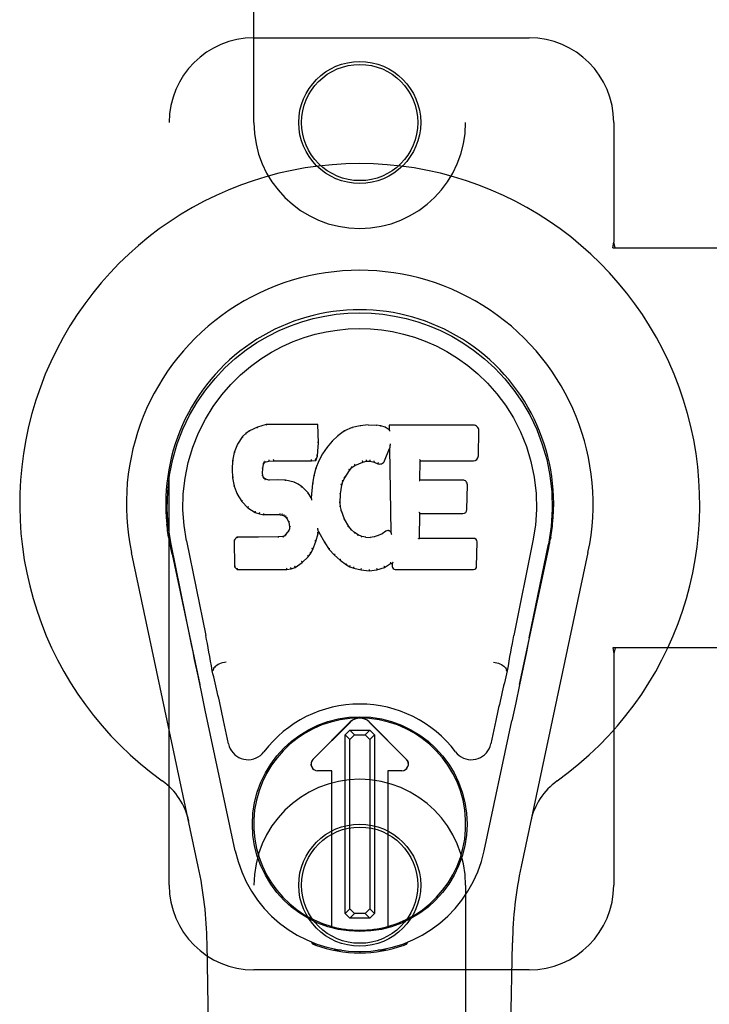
# Model space of a CAD drawing. Header units: inches. Extents: x 0 to 218, y 0 to 141.
# Tile 63 of 76: x 88.27 to 90.3, y 71.17 to 74.08. Entities that reach past the tile are written whole.
import ezdxf

# ---------------------------------------------------------------- set-up
doc = ezdxf.new("R2010")
doc.units = ezdxf.units.IN
doc.header["$LTSCALE"] = 11.987179
doc.header["$MEASUREMENT"] = 0
doc.linetypes.add('HIDDEN', pattern=[0.2, 0.1, -0.1])
doc.layers.add('MAIN_RH_DOOR_ASSEMBLY', color=7, linetype='CONTINUOUS')

msp = doc.modelspace()

# ---------------------------------------------------------------- linework, layer by layer
at = {"layer": 'MAIN_RH_DOOR_ASSEMBLY', "color": 8, "linetype": 'HIDDEN'}
for p, q in [((88.9603, 73.7745), (88.9603, 75.632)), ((89.5853, 75.632), (89.5853, 73.7745)), ((88.9603, 74.0245), (89.7728, 74.0245)), ((88.7103, 71.5245), (88.7103, 73.7745)), ((90.0228, 73.7745), (90.0228, 73.4213)), ((90.0198, 73.4045), (90.0228, 73.4213)), ((90.0272, 73.4045), (90.0228, 73.4213)), ((90.0198, 73.4045), (90.3407, 73.4045)), ((90.3407, 72.2245), (90.0198, 72.2245)), ((90.0198, 72.2245), (90.0228, 72.2076)), ((90.0272, 72.2245), (90.0228, 72.2076)), ((90.0228, 72.2076), (90.0228, 71.5245)), ((88.9603, 69.667), (88.9603, 71.5245)), ((89.5853, 71.5245), (89.5853, 69.667)), ((89.7728, 71.2745), (88.9603, 71.2745))]:
    msp.add_line(p, q, dxfattribs=at)
at = {"layer": 'MAIN_RH_DOOR_ASSEMBLY', "color": 7, "linetype": 'Continuous'}
for p, q in [((88.9967, 72.8839), (88.971, 72.8757)), ((89.1496, 72.8839), (88.9967, 72.8839)), ((88.9968, 72.8833), (88.9967, 72.8839)), ((89.149, 72.8833), (89.1496, 72.8839)), ((89.1508, 72.8291), (89.1496, 72.8839)), ((88.9367, 72.8574), (88.9268, 72.8478)), ((88.9478, 72.8651), (88.9367, 72.8574)), ((88.9371, 72.8569), (88.9367, 72.8574)), ((88.971, 72.8757), (88.9478, 72.8651)), ((88.9482, 72.8645), (88.9478, 72.8651)), ((88.9712, 72.8751), (88.971, 72.8757)), ((89.2283, 72.8648), (89.2086, 72.8504)), ((89.2507, 72.8747), (89.2283, 72.8648)), ((89.2286, 72.8642), (89.2283, 72.8648)), ((89.2743, 72.8801), (89.2507, 72.8747)), ((89.2509, 72.8741), (89.2507, 72.8747)), ((89.2979, 72.8824), (89.2743, 72.8801)), ((89.2744, 72.8795), (89.2743, 72.8801)), ((89.2979, 72.8824), (89.3219, 72.882)), ((89.2979, 72.8818), (89.2979, 72.8824)), ((89.298, 72.8812), (89.2979, 72.8818)), ((89.3348, 72.88), (89.3219, 72.882)), ((89.3219, 72.8814), (89.3219, 72.882)), ((89.3346, 72.8794), (89.3348, 72.88)), ((89.3476, 72.8758), (89.3348, 72.88)), ((89.3474, 72.8752), (89.3476, 72.8758)), ((89.3597, 72.8678), (89.3476, 72.8758)), ((89.6082, 72.8819), (89.3595, 72.8819)), ((89.3601, 72.8812), (89.3595, 72.8819)), ((89.3595, 72.8819), (89.3597, 72.8678)), ((89.3597, 72.8678), (89.3603, 72.8667)), ((89.623, 72.7911), (89.6243, 72.8655)), ((88.9121, 72.826), (88.9024, 72.8014)), ((88.9268, 72.8478), (88.9121, 72.826)), ((88.9126, 72.8257), (88.9121, 72.826)), ((88.9273, 72.8474), (88.9268, 72.8478)), ((89.1495, 72.8047), (89.1508, 72.8291)), ((89.1502, 72.8291), (89.1508, 72.8291)), ((89.1915, 72.8341), (89.1763, 72.8163)), ((89.2086, 72.8504), (89.1915, 72.8341)), ((89.192, 72.8336), (89.1915, 72.8341)), ((89.209, 72.85), (89.2086, 72.8504)), ((89.3628, 72.8258), (89.3625, 72.8239)), ((89.363, 72.8269), (89.3628, 72.8258)), ((88.9024, 72.8014), (88.8973, 72.7763)), ((88.9029, 72.8012), (88.9024, 72.8014)), ((89.1479, 72.7904), (89.1495, 72.8047)), ((89.1489, 72.8047), (89.1495, 72.8047)), ((89.163, 72.7971), (89.1519, 72.7763)), ((89.1763, 72.8163), (89.163, 72.7971)), ((89.1635, 72.7967), (89.163, 72.7971)), ((89.1768, 72.8159), (89.1763, 72.8163)), ((89.3458, 72.776), (89.3607, 72.8129)), ((89.3612, 72.8158), (89.3607, 72.8129)), ((89.3607, 72.8129), (89.365, 72.5657)), ((89.3614, 72.8176), (89.3613, 72.8171)), ((89.3615, 72.8183), (89.3614, 72.8176)), ((89.3616, 72.819), (89.3615, 72.8183)), ((89.3618, 72.8201), (89.3616, 72.819)), ((89.362, 72.8212), (89.3618, 72.8201)), ((89.3622, 72.8225), (89.362, 72.8212)), ((89.3625, 72.8239), (89.3622, 72.8225)), ((88.8973, 72.7763), (88.8959, 72.7514)), ((88.8979, 72.7762), (88.8973, 72.7763)), ((88.9883, 72.7669), (88.9889, 72.7667)), ((88.9889, 72.7667), (88.9905, 72.77)), ((88.9901, 72.7703), (88.9905, 72.77)), ((88.9905, 72.77), (88.9931, 72.7721)), ((88.9928, 72.7726), (88.9931, 72.7721)), ((88.9931, 72.7721), (89.0044, 72.7756)), ((89.0043, 72.7761), (89.0044, 72.7756)), ((89.0044, 72.7756), (89.0178, 72.7766)), ((89.0177, 72.7805), (89.0178, 72.7791)), ((89.0178, 72.7772), (89.0178, 72.7766)), ((89.0178, 72.7766), (89.1307, 72.7766)), ((89.1307, 72.7791), (89.1306, 72.7805)), ((89.1307, 72.7766), (89.1434, 72.7777)), ((89.1307, 72.7772), (89.1307, 72.7766)), ((89.143, 72.7782), (89.1434, 72.7777)), ((89.1519, 72.7763), (89.1433, 72.7545)), ((89.1434, 72.7777), (89.1479, 72.7904)), ((89.1473, 72.7905), (89.1479, 72.7904)), ((89.1525, 72.7761), (89.1519, 72.7763)), ((89.2586, 72.7629), (89.282, 72.7726)), ((89.2818, 72.7731), (89.282, 72.7726)), ((89.282, 72.7726), (89.2927, 72.7753)), ((89.2927, 72.7759), (89.2927, 72.7753)), ((89.2927, 72.7753), (89.3036, 72.7751)), ((89.3037, 72.7757), (89.3036, 72.7751)), ((89.3036, 72.7751), (89.315, 72.7725)), ((89.3152, 72.773), (89.315, 72.7725)), ((89.315, 72.7725), (89.3267, 72.768)), ((89.3269, 72.7685), (89.3267, 72.768)), ((89.4506, 72.7193), (89.4516, 72.7765)), ((89.451, 72.7771), (89.4516, 72.7765)), ((89.4516, 72.7765), (89.6082, 72.7765)), ((88.8965, 72.7514), (88.8959, 72.7514)), ((88.8959, 72.7514), (88.8971, 72.7264)), ((88.9855, 72.7397), (88.9861, 72.7397)), ((88.9861, 72.7397), (88.9869, 72.7536)), ((88.9865, 72.7338), (88.9861, 72.7397)), ((88.9863, 72.7537), (88.9869, 72.7536)), ((88.9869, 72.7536), (88.9889, 72.7667)), ((89.1433, 72.7545), (89.1374, 72.732)), ((89.1439, 72.7543), (89.1433, 72.7545)), ((89.2287, 72.7261), (89.2427, 72.7482)), ((89.2422, 72.7485), (89.2427, 72.7482)), ((89.2427, 72.7482), (89.2498, 72.7569)), ((89.2494, 72.7573), (89.2498, 72.7569)), ((89.2498, 72.7569), (89.2586, 72.7629)), ((89.2583, 72.7634), (89.2586, 72.7629)), ((88.8977, 72.7264), (88.8971, 72.7264)), ((88.8971, 72.7264), (88.9017, 72.7015)), ((88.9859, 72.7336), (88.9865, 72.7338)), ((88.9879, 72.7291), (88.9865, 72.7338)), ((88.9873, 72.7288), (88.9879, 72.7291)), ((88.9906, 72.7254), (88.9879, 72.7291)), ((88.9901, 72.725), (88.9906, 72.7254)), ((88.9943, 72.7227), (88.9906, 72.7254)), ((88.994, 72.7221), (88.9943, 72.7227)), ((89.0058, 72.7194), (88.9943, 72.7227)), ((89.0057, 72.7188), (89.0058, 72.7194)), ((89.0288, 72.7202), (89.0058, 72.7194)), ((89.0538, 72.7189), (89.0288, 72.7202)), ((89.0288, 72.7196), (89.0288, 72.7202)), ((89.0288, 72.719), (89.0288, 72.7196)), ((89.0537, 72.7183), (89.0538, 72.7189)), ((89.0789, 72.7134), (89.0538, 72.7189)), ((89.0787, 72.7127), (89.0789, 72.7134)), ((89.0914, 72.7077), (89.0789, 72.7134)), ((89.1335, 72.7093), (89.1298, 72.6671)), ((89.1374, 72.732), (89.1335, 72.7093)), ((89.1341, 72.7092), (89.1335, 72.7093)), ((89.138, 72.7319), (89.1374, 72.732)), ((89.2197, 72.7043), (89.2233, 72.7154)), ((89.2227, 72.7156), (89.2233, 72.7154)), ((89.2233, 72.7154), (89.2287, 72.7261)), ((89.2282, 72.7263), (89.2287, 72.7261)), ((89.45, 72.7187), (89.4506, 72.7193)), ((89.5773, 72.7193), (89.4506, 72.7193)), ((88.9023, 72.7016), (88.9017, 72.7015)), ((88.9017, 72.7015), (88.911, 72.6778)), ((89.0911, 72.7071), (89.0914, 72.7077)), ((89.1025, 72.6998), (89.0914, 72.7077)), ((89.1021, 72.6993), (89.1025, 72.6998)), ((89.1207, 72.6816), (89.1025, 72.6998)), ((89.1202, 72.6812), (89.1207, 72.6816)), ((89.1298, 72.6671), (89.1207, 72.6816)), ((89.2162, 72.6787), (89.2197, 72.7043)), ((89.2191, 72.7044), (89.2197, 72.7043)), ((89.5893, 72.6326), (89.5906, 72.7057)), ((88.9116, 72.678), (88.911, 72.6778)), ((88.911, 72.6778), (88.925, 72.6564)), ((88.9255, 72.6568), (88.925, 72.6564)), ((88.925, 72.6564), (88.9428, 72.6381)), ((89.1303, 72.6653), (89.1298, 72.6671)), ((89.2144, 72.6526), (89.215, 72.6526)), ((89.215, 72.6526), (89.2162, 72.6787)), ((89.216, 72.6404), (89.215, 72.6526)), ((89.2156, 72.6787), (89.2162, 72.6787)), ((88.9432, 72.6386), (88.9428, 72.6381)), ((88.9428, 72.6381), (88.9642, 72.6242)), ((88.9644, 72.6247), (88.9642, 72.6242)), ((88.9642, 72.6242), (88.9768, 72.6196)), ((89.2154, 72.6403), (89.216, 72.6404)), ((89.2187, 72.6286), (89.216, 72.6404)), ((89.2181, 72.6284), (89.2187, 72.6286)), ((89.2281, 72.6046), (89.2187, 72.6286)), ((88.977, 72.6202), (88.9768, 72.6196)), ((88.9768, 72.6196), (88.9898, 72.6174)), ((88.9898, 72.618), (88.9898, 72.6174)), ((89.0375, 72.617), (88.9898, 72.6174)), ((89.0376, 72.6175), (89.0375, 72.617)), ((89.0375, 72.617), (89.0439, 72.6164)), ((89.044, 72.6169), (89.0439, 72.6164)), ((89.0439, 72.6164), (89.049, 72.6147)), ((89.0493, 72.6152), (89.049, 72.6147)), ((89.049, 72.6147), (89.0535, 72.6113)), ((89.0539, 72.6117), (89.0535, 72.6113)), ((89.0535, 72.6113), (89.0574, 72.6067)), ((89.0579, 72.607), (89.0574, 72.6067)), ((89.0574, 72.6067), (89.0633, 72.595)), ((89.0638, 72.5952), (89.0633, 72.595)), ((89.0633, 72.595), (89.0656, 72.5817)), ((89.2275, 72.6043), (89.2281, 72.6046)), ((89.2405, 72.5823), (89.2281, 72.6046)), ((89.4489, 72.5477), (89.4501, 72.6208)), ((89.4496, 72.6213), (89.4501, 72.6208)), ((89.4501, 72.6208), (89.5773, 72.6208)), ((89.0633, 72.5707), (89.0551, 72.5596)), ((89.0651, 72.5759), (89.0633, 72.5707)), ((89.0638, 72.5704), (89.0633, 72.5707)), ((89.0656, 72.5817), (89.0651, 72.5759)), ((89.0657, 72.5757), (89.0651, 72.5759)), ((89.0662, 72.5817), (89.0656, 72.5817)), ((89.1489, 72.5768), (89.1487, 72.5778)), ((89.1491, 72.5761), (89.1489, 72.5768)), ((89.1492, 72.5754), (89.1491, 72.5761)), ((89.1494, 72.5748), (89.1492, 72.5754)), ((89.1495, 72.5742), (89.1494, 72.5748)), ((89.1496, 72.5736), (89.1495, 72.5742)), ((89.1497, 72.5728), (89.1496, 72.5736)), ((89.15, 72.5621), (89.1506, 72.568)), ((89.1506, 72.568), (89.1501, 72.5699)), ((89.1506, 72.568), (89.1697, 72.534)), ((89.24, 72.5819), (89.2405, 72.5823)), ((89.2484, 72.5729), (89.2405, 72.5823)), ((89.2479, 72.5725), (89.2484, 72.5729)), ((89.2577, 72.5645), (89.2484, 72.5729)), ((89.2573, 72.564), (89.2577, 72.5645)), ((89.2679, 72.5577), (89.2577, 72.5645)), ((89.3494, 72.5686), (89.339, 72.5614)), ((89.3497, 72.5681), (89.3494, 72.5686)), ((89.365, 72.5657), (89.365, 72.5656)), ((89.3656, 72.5636), (89.365, 72.5656)), ((88.7088, 72.5516), (88.7102, 72.5445)), ((88.7116, 72.5364), (88.711, 72.5394)), ((88.7122, 72.5333), (88.7116, 72.5364)), ((88.7613, 72.5401), (88.8183, 72.2611)), ((88.91, 72.5508), (88.902, 72.5427)), ((88.9026, 72.5425), (88.902, 72.5427)), ((88.902, 72.5427), (88.9034, 72.4635)), ((88.9717, 72.5514), (88.91, 72.5508)), ((88.9103, 72.5502), (88.91, 72.5508)), ((89.0324, 72.5517), (88.9717, 72.5514)), ((88.9717, 72.5508), (88.9717, 72.5514)), ((88.9717, 72.5508), (88.9718, 72.5502)), ((89.0461, 72.5528), (89.0324, 72.5517)), ((89.0324, 72.5511), (89.0324, 72.5517)), ((89.0324, 72.5511), (89.0325, 72.5505)), ((89.0505, 72.5552), (89.0461, 72.5528)), ((89.0462, 72.5521), (89.0461, 72.5528)), ((89.0551, 72.5596), (89.0505, 72.5552)), ((89.0509, 72.5547), (89.0505, 72.5552)), ((89.0555, 72.5592), (89.0551, 72.5596)), ((89.1339, 72.5153), (89.1432, 72.5381)), ((89.1426, 72.5383), (89.1432, 72.5381)), ((89.1432, 72.5381), (89.15, 72.5621)), ((89.1495, 72.5622), (89.15, 72.5621)), ((89.2676, 72.5571), (89.2679, 72.5577)), ((89.2791, 72.5532), (89.2679, 72.5577)), ((89.2789, 72.5526), (89.2791, 72.5532)), ((89.2912, 72.551), (89.2791, 72.5532)), ((89.2912, 72.551), (89.3036, 72.5505)), ((89.2912, 72.5504), (89.2912, 72.551)), ((89.3157, 72.5524), (89.3036, 72.5505)), ((89.3037, 72.5499), (89.3036, 72.5505)), ((89.3038, 72.5493), (89.3037, 72.5499)), ((89.3277, 72.5562), (89.3157, 72.5524)), ((89.3159, 72.5517), (89.3157, 72.5524)), ((89.339, 72.5614), (89.3277, 72.5562)), ((89.3279, 72.5556), (89.3277, 72.5562)), ((89.3393, 72.5609), (89.339, 72.5614)), ((89.3677, 72.5582), (89.367, 72.5603)), ((89.4482, 72.5471), (89.4489, 72.5477)), ((89.6088, 72.5477), (89.4489, 72.5477)), ((89.618, 72.465), (89.6192, 72.5371)), ((89.7843, 72.5401), (89.7273, 72.2611)), ((89.8344, 72.5383), (89.8359, 72.5466)), ((89.8368, 72.5516), (89.8354, 72.5445)), ((89.8359, 72.5466), (89.8369, 72.5516)), ((88.7963, 71.5799), (88.599, 72.5059)), ((88.7128, 72.5301), (88.7122, 72.5333)), ((88.7159, 72.5153), (88.7128, 72.5301)), ((88.7723, 72.254), (88.7158, 72.5309)), ((88.7189, 72.5009), (88.7159, 72.5153)), ((89.1282, 72.5041), (89.1339, 72.5153)), ((89.1334, 72.5155), (89.1339, 72.5153)), ((89.1702, 72.5343), (89.1697, 72.534)), ((89.1697, 72.534), (89.1829, 72.5152)), ((89.1834, 72.5156), (89.1829, 72.5152)), ((89.1829, 72.5152), (89.1982, 72.4983)), ((89.9466, 72.5059), (89.7493, 71.5799)), ((89.7733, 72.254), (89.8298, 72.5309)), ((89.8267, 72.5009), (89.8297, 72.5153)), ((89.8297, 72.5153), (89.8331, 72.5315)), ((89.8331, 72.5315), (89.8336, 72.5342)), ((88.7189, 72.5009), (88.8008, 72.1166)), ((89.1026, 72.4767), (89.1029, 72.4762)), ((89.1029, 72.4762), (89.1208, 72.4935)), ((89.1204, 72.4939), (89.1208, 72.4935)), ((89.1208, 72.4935), (89.1282, 72.5041)), ((89.1277, 72.5044), (89.1282, 72.5041)), ((89.1986, 72.4987), (89.1982, 72.4983)), ((89.1982, 72.4983), (89.2153, 72.4832)), ((89.2156, 72.4836), (89.2153, 72.4832)), ((89.2153, 72.4832), (89.2335, 72.4692)), ((89.7448, 72.1166), (89.8267, 72.5009)), ((88.904, 72.4637), (88.9034, 72.4635)), ((88.9034, 72.4635), (88.911, 72.4561)), ((88.9112, 72.4566), (88.911, 72.4561)), ((88.911, 72.4561), (89.0572, 72.4561)), ((89.0571, 72.4586), (89.057, 72.46)), ((89.0571, 72.4566), (89.0572, 72.4561)), ((89.0572, 72.4561), (89.0699, 72.4577)), ((89.0698, 72.4583), (89.0699, 72.4577)), ((89.0699, 72.4577), (89.0821, 72.462)), ((89.0819, 72.4625), (89.0821, 72.462)), ((89.0821, 72.462), (89.1029, 72.4762)), ((89.2338, 72.4697), (89.2335, 72.4692)), ((89.2335, 72.4692), (89.244, 72.4639)), ((89.2443, 72.4644), (89.244, 72.4639)), ((89.244, 72.4639), (89.2551, 72.4601)), ((89.2552, 72.4606), (89.2551, 72.4601)), ((89.2551, 72.4601), (89.2774, 72.4545)), ((89.2775, 72.455), (89.2774, 72.4545)), ((89.2774, 72.4545), (89.3002, 72.4519)), ((89.3002, 72.4558), (89.3002, 72.4525)), ((89.3002, 72.4519), (89.3233, 72.4551)), ((89.3002, 72.4525), (89.3002, 72.4519)), ((89.3232, 72.4556), (89.3233, 72.4551)), ((89.3233, 72.4551), (89.3455, 72.462)), ((89.3453, 72.4625), (89.3455, 72.462)), ((89.3455, 72.462), (89.3641, 72.4732)), ((89.364, 72.4737), (89.3641, 72.4732)), ((89.3641, 72.4732), (89.3685, 72.4732)), ((89.369, 72.4737), (89.3685, 72.4732)), ((89.3685, 72.4732), (89.3686, 72.465)), ((89.3777, 72.4561), (89.6088, 72.4561)), ((89.7649, 72.2133), (89.7553, 72.1668)), ((88.8394, 72.1573), (88.8373, 72.157)), ((89.7062, 72.1573), (89.7083, 72.157)), ((89.7553, 72.1668), (89.7446, 72.116)), ((88.8065, 72.0895), (88.7955, 72.1418)), ((89.7446, 72.116), (89.7334, 72.0627)), ((88.8168, 72.0409), (88.8065, 72.0895)), ((88.9051, 71.6263), (88.8168, 72.0409)), ((89.7334, 72.0627), (89.722, 72.0089)), ((88.8855, 71.9415), (88.8708, 72.0106)), ((89.1346, 71.8957), (89.245, 72.006)), ((89.2451, 72.0059), (89.1347, 71.8956)), ((89.4109, 71.8956), (89.3005, 72.0059)), ((89.3006, 72.006), (89.411, 71.8957)), ((89.6405, 71.6263), (89.722, 72.0089)), ((89.6748, 72.0106), (89.6601, 71.9415)), ((89.2295, 71.9682), (89.2433, 71.9821)), ((89.2433, 71.9544), (89.2295, 71.9682)), ((89.2295, 71.4408), (89.2295, 71.9682)), ((89.2433, 71.9821), (89.3022, 71.9821)), ((89.2433, 71.9821), (89.2571, 71.9684)), ((89.2571, 71.9684), (89.2433, 71.9544)), ((89.2433, 71.4546), (89.2433, 71.9544)), ((89.2571, 71.9684), (89.2884, 71.9684)), ((89.2884, 71.9684), (89.3022, 71.9821)), ((89.3023, 71.9545), (89.2884, 71.9684)), ((89.3022, 71.9821), (89.3161, 71.9683)), ((89.3161, 71.9683), (89.3023, 71.9545)), ((89.3023, 71.9545), (89.3023, 71.4547)), ((89.3161, 71.9683), (89.3161, 71.441)), ((89.1903, 71.8622), (89.1485, 71.8622)), ((89.1901, 71.8621), (89.1485, 71.8621)), ((89.1901, 71.8621), (89.1903, 71.8622)), ((89.1901, 71.4027), (89.1901, 71.8621)), ((89.1903, 71.4027), (89.1903, 71.8622)), ((89.3971, 71.8622), (89.3553, 71.8622)), ((89.3555, 71.8621), (89.3553, 71.8622)), ((89.3553, 71.8622), (89.3553, 71.4027)), ((89.3971, 71.8621), (89.3555, 71.8621)), ((89.3555, 71.8621), (89.3555, 71.4027)), ((89.2295, 71.4408), (89.2433, 71.4546)), ((89.2434, 71.427), (89.2295, 71.4408)), ((89.2433, 71.4546), (89.2572, 71.4408)), ((89.2572, 71.4408), (89.2434, 71.427)), ((89.2885, 71.4408), (89.2572, 71.4408)), ((89.2885, 71.4408), (89.3023, 71.4547)), ((89.3023, 71.427), (89.2885, 71.4408)), ((89.3023, 71.4547), (89.3161, 71.441)), ((89.3161, 71.441), (89.3023, 71.427)), ((89.3023, 71.427), (89.2434, 71.427)), ((88.8943, 67.215), (88.822, 71.3543)), ((89.1341, 71.351), (89.1313, 71.3567)), ((89.1376, 71.3541), (89.1375, 71.3495)), ((89.1412, 71.351), (89.1415, 71.3481)), ((89.4041, 71.3481), (89.4044, 71.351)), ((89.408, 71.3541), (89.4081, 71.3495)), ((89.4143, 71.3567), (89.4115, 71.351)), ((89.6513, 67.215), (89.7236, 71.3543)), ((89.2181, 71.3329), (89.1972, 71.3326)), ((89.2728, 71.3286), (89.2728, 71.3247)), ((89.3484, 71.3326), (89.3275, 71.3329))]:
    msp.add_line(p, q, dxfattribs=at)
for points in [[(88.7158, 72.5308), (88.7076, 72.5835), (88.7044, 72.6352), (88.7058, 72.6855), (88.7114, 72.7342), (88.721, 72.7814), (88.7343, 72.8268), (88.7509, 72.87), (88.7706, 72.911), (88.7932, 72.9498), (88.8183, 72.9861), (88.8457, 73.0198), (88.8749, 73.0506), (88.9055, 73.0785), (88.9371, 73.1034), (88.9693, 73.1253), (89.002, 73.1444), (89.0348, 73.1609), (89.068, 73.1749), (89.1017, 73.1867), (89.1356, 73.1963), (89.1695, 73.2036), (89.2035, 73.2088), (89.2381, 73.212), (89.2728, 73.2131)], [(89.2728, 73.2131), (89.3071, 73.212), (89.3414, 73.2089), (89.3758, 73.2037), (89.41, 73.1963), (89.4439, 73.1867), (89.4775, 73.1749), (89.5111, 73.1607), (89.5443, 73.144), (89.5769, 73.1249), (89.609, 73.103), (89.6409, 73.0778), (89.6717, 73.0497), (89.7007, 73.0188), (89.728, 72.9852), (89.7531, 72.9487), (89.7756, 72.9097), (89.7954, 72.8684), (89.8119, 72.825), (89.8249, 72.78), (89.8343, 72.7332), (89.8399, 72.6845), (89.8412, 72.6343), (89.8379, 72.5829), (89.8298, 72.5308)], [(88.7613, 72.5401), (88.7541, 72.5858), (88.7509, 72.6319), (88.7519, 72.6787), (88.7571, 72.7253), (88.7666, 72.7716), (88.78, 72.8166), (88.7971, 72.8593), (88.8173, 72.8996), (88.8403, 72.9368), (88.8655, 72.971), (88.8924, 73.002), (88.9208, 73.0301), (88.9504, 73.0551), (88.981, 73.0773), (89.0123, 73.0969), (89.0441, 73.1138), (89.0762, 73.1281), (89.1086, 73.14), (89.1412, 73.1497), (89.1739, 73.1571), (89.2065, 73.1623), (89.2391, 73.1654), (89.2717, 73.1665), (89.3042, 73.1656), (89.3367, 73.1626), (89.3691, 73.1576), (89.4016, 73.1504), (89.4341, 73.141), (89.4664, 73.1293), (89.4984, 73.1153), (89.53, 73.0988), (89.5611, 73.0797), (89.5917, 73.0578), (89.6215, 73.033), (89.6502, 73.0052), (89.6774, 72.9744), (89.703, 72.9402), (89.7264, 72.9029), (89.7472, 72.8623), (89.7648, 72.8191), (89.7784, 72.7742), (89.7881, 72.7278)], [(88.9968, 72.8833), (88.9969, 72.8833), (88.9969, 72.8832), (88.997, 72.8831), (88.997, 72.883), (88.9971, 72.8829), (88.9971, 72.8827)], [(89.1485, 72.8833), (89.1483, 72.8833), (89.1481, 72.8832), (89.1478, 72.8831), (89.1476, 72.883), (89.1474, 72.8829), (89.1471, 72.8827)], [(88.9372, 72.8569), (88.9373, 72.857), (88.9375, 72.857), (88.9376, 72.857), (88.9378, 72.857), (88.9381, 72.8569), (88.9384, 72.8567)], [(88.9482, 72.8645), (88.9483, 72.8646), (88.9484, 72.8646), (88.9485, 72.8645), (88.9487, 72.8645), (88.9489, 72.8644), (88.9491, 72.8642)], [(88.9712, 72.8751), (88.9713, 72.8751), (88.9714, 72.8751), (88.9715, 72.875), (88.9716, 72.8749), (88.9718, 72.8748), (88.9719, 72.8747)], [(89.2295, 72.8639), (89.2293, 72.8641), (89.2291, 72.8642), (89.229, 72.8642), (89.2288, 72.8642), (89.2287, 72.8642), (89.2285, 72.8642)], [(89.2515, 72.8736), (89.2514, 72.8738), (89.2513, 72.8739), (89.2512, 72.874), (89.2511, 72.8741), (89.251, 72.8741), (89.2509, 72.8741)], [(89.2748, 72.8789), (89.2747, 72.8791), (89.2746, 72.8792), (89.2746, 72.8793), (89.2745, 72.8794), (89.2745, 72.8795), (89.2744, 72.8795)], [(89.3217, 72.8808), (89.3217, 72.881), (89.3217, 72.8811), (89.3218, 72.8812), (89.3218, 72.8813), (89.3218, 72.8813), (89.3219, 72.8814)], [(89.3342, 72.8789), (89.3342, 72.879), (89.3343, 72.8792), (89.3344, 72.8793), (89.3345, 72.8793), (89.3345, 72.8794), (89.3346, 72.8794)], [(89.3465, 72.8748), (89.3467, 72.875), (89.3468, 72.8751), (89.3469, 72.8752), (89.3471, 72.8752), (89.3472, 72.8752), (89.3473, 72.8752)], [(89.3621, 72.8806), (89.3618, 72.8808), (89.3616, 72.8809), (89.3613, 72.8811), (89.3611, 72.8811), (89.3609, 72.8812), (89.3607, 72.8812)], [(89.3624, 72.8643), (89.3621, 72.8648), (89.3618, 72.8652), (89.3615, 72.8656), (89.3612, 72.8659), (89.361, 72.8662), (89.3608, 72.8664)], [(88.9127, 72.8258), (88.9128, 72.826), (88.9131, 72.8261), (88.9133, 72.8262), (88.9137, 72.8263), (88.914, 72.8262), (88.9143, 72.8262)], [(88.9273, 72.8475), (88.9275, 72.8476), (88.9277, 72.8477), (88.9279, 72.8477), (88.9282, 72.8477), (88.9285, 72.8476), (88.9288, 72.8475)], [(89.1502, 72.8291), (89.1502, 72.8295), (89.1499, 72.8298), (89.1496, 72.8301), (89.1492, 72.8303), (89.1488, 72.8305), (89.1483, 72.8305)], [(89.1934, 72.8337), (89.1931, 72.8338), (89.1928, 72.8338), (89.1926, 72.8339), (89.1923, 72.8338), (89.1921, 72.8338), (89.1919, 72.8336)], [(89.2102, 72.8498), (89.21, 72.85), (89.2097, 72.8501), (89.2095, 72.8501), (89.2093, 72.8501), (89.2091, 72.85), (89.209, 72.8499)], [(88.903, 72.8013), (88.9031, 72.8015), (88.9034, 72.8017), (88.9037, 72.8019), (88.904, 72.802), (88.9044, 72.802), (88.9048, 72.802)], [(89.1489, 72.8047), (89.1488, 72.8051), (89.1486, 72.8055), (89.1483, 72.8058), (89.1479, 72.806), (89.1474, 72.8062), (89.1469, 72.8063)], [(89.1652, 72.7971), (89.1649, 72.7971), (89.1645, 72.7972), (89.1642, 72.7971), (89.164, 72.7971), (89.1637, 72.7969), (89.1635, 72.7967)], [(89.1784, 72.8161), (89.1781, 72.8162), (89.1778, 72.8162), (89.1775, 72.8162), (89.1772, 72.8162), (89.177, 72.8161), (89.1768, 72.8159)], [(89.3613, 72.8166), (89.3612, 72.8163), (89.3612, 72.8162), (89.3612, 72.816)], [(89.3613, 72.8171), (89.3613, 72.8169), (89.3613, 72.8167), (89.3613, 72.8166)], [(88.8979, 72.7763), (88.8981, 72.7766), (88.8983, 72.7769), (88.8986, 72.7771), (88.899, 72.7772), (88.8994, 72.7773), (88.8999, 72.7773)], [(88.9864, 72.7688), (88.9869, 72.7687), (88.9874, 72.7685), (88.9878, 72.7682), (88.9881, 72.7678), (88.9883, 72.7674), (88.9883, 72.767)], [(88.9885, 72.773), (88.989, 72.7727), (88.9895, 72.7723), (88.9898, 72.7719), (88.9901, 72.7714), (88.9902, 72.7709), (88.9901, 72.7705)], [(88.9919, 72.7758), (88.9922, 72.7754), (88.9925, 72.775), (88.9927, 72.7746), (88.9929, 72.7741), (88.993, 72.7736), (88.993, 72.7732), (88.993, 72.7729), (88.9929, 72.7727)], [(89.004, 72.7794), (89.0041, 72.779), (89.0042, 72.7786), (89.0043, 72.778), (89.0044, 72.7775), (89.0045, 72.777), (89.0045, 72.7766), (89.0044, 72.7762), (89.0043, 72.7761)], [(89.0178, 72.7791), (89.0178, 72.7786), (89.0178, 72.7782), (89.0178, 72.7778), (89.0178, 72.7774), (89.0178, 72.7772), (89.0178, 72.7772)], [(89.1307, 72.7772), (89.1307, 72.7772), (89.1307, 72.7774), (89.1307, 72.7778), (89.1307, 72.7782), (89.1307, 72.7786), (89.1307, 72.7791)], [(89.1431, 72.7785), (89.1431, 72.7788), (89.143, 72.7792), (89.1429, 72.7795), (89.1428, 72.7799), (89.1425, 72.7804), (89.1422, 72.7808), (89.1419, 72.7811), (89.1415, 72.7815)], [(89.1473, 72.7906), (89.1473, 72.791), (89.1471, 72.7914), (89.1468, 72.7917), (89.1464, 72.792), (89.1459, 72.7922), (89.1454, 72.7923)], [(89.1543, 72.7766), (89.1539, 72.7767), (89.1535, 72.7767), (89.1532, 72.7766), (89.1529, 72.7765), (89.1526, 72.7763), (89.1525, 72.776)], [(89.2818, 72.7731), (89.2819, 72.7732), (89.282, 72.7735), (89.282, 72.7739), (89.2819, 72.7743), (89.2818, 72.7748), (89.2816, 72.7754), (89.2814, 72.7759), (89.2812, 72.7764)], [(89.2927, 72.7759), (89.2927, 72.776), (89.2927, 72.7762), (89.2928, 72.7765), (89.2927, 72.777), (89.2927, 72.7776), (89.2926, 72.7781), (89.2925, 72.7787), (89.2924, 72.7792)], [(89.3037, 72.7757), (89.3036, 72.7758), (89.3036, 72.776), (89.3036, 72.7764), (89.3036, 72.7768), (89.3037, 72.7774), (89.3037, 72.778), (89.3038, 72.7785), (89.3039, 72.7791)], [(89.3152, 72.773), (89.3151, 72.7731), (89.315, 72.7734), (89.315, 72.7738), (89.315, 72.7742), (89.3152, 72.7747), (89.3153, 72.7753), (89.3155, 72.7758), (89.3158, 72.7763)], [(89.3276, 72.7717), (89.3273, 72.7713), (89.3271, 72.7708), (89.3269, 72.7703), (89.3267, 72.7698), (89.3267, 72.7693), (89.3267, 72.7689), (89.3267, 72.7686), (89.3269, 72.7685)], [(89.4491, 72.7804), (89.4493, 72.7802), (89.4496, 72.78), (89.4498, 72.7798), (89.45, 72.7795), (89.4502, 72.7793), (89.4504, 72.779)], [(89.4504, 72.779), (89.4506, 72.7788), (89.4507, 72.7785), (89.4508, 72.7783), (89.4509, 72.7781), (89.451, 72.7779), (89.451, 72.7777)], [(88.8965, 72.7514), (88.8966, 72.7518), (88.8968, 72.7521), (88.8971, 72.7524), (88.8975, 72.7526), (88.898, 72.7527), (88.8985, 72.7527)], [(88.9835, 72.741), (88.984, 72.741), (88.9844, 72.7409), (88.9848, 72.7407), (88.9851, 72.7404), (88.9854, 72.74), (88.9854, 72.7396)], [(88.9844, 72.7553), (88.9849, 72.7552), (88.9853, 72.755), (88.9857, 72.7548), (88.9861, 72.7545), (88.9863, 72.7541), (88.9863, 72.7537)], [(89.1458, 72.755), (89.1454, 72.7551), (89.145, 72.755), (89.1446, 72.7549), (89.1443, 72.7548), (89.1441, 72.7546), (89.1439, 72.7542)], [(89.2422, 72.7485), (89.2423, 72.7488), (89.2423, 72.7492), (89.2422, 72.7495), (89.242, 72.7499), (89.2418, 72.7503), (89.2414, 72.7506), (89.241, 72.7508), (89.2406, 72.751)], [(89.2495, 72.7574), (89.2496, 72.7576), (89.2496, 72.758), (89.2495, 72.7583), (89.2494, 72.7587), (89.2492, 72.7591), (89.2488, 72.7595), (89.2485, 72.7599), (89.2481, 72.7601)], [(89.2583, 72.7634), (89.2585, 72.7636), (89.2585, 72.7639), (89.2585, 72.7643), (89.2584, 72.7647), (89.2582, 72.7652), (89.258, 72.7657), (89.2577, 72.7661), (89.2573, 72.7665)], [(88.8977, 72.7265), (88.8978, 72.7269), (88.898, 72.7272), (88.8983, 72.7275), (88.8987, 72.7278), (88.8992, 72.7279), (88.8997, 72.728)], [(88.9839, 72.7346), (88.9844, 72.7346), (88.9848, 72.7346), (88.9851, 72.7344), (88.9855, 72.7343), (88.9857, 72.734), (88.9858, 72.7337)], [(88.9856, 72.7293), (88.9859, 72.7294), (88.9862, 72.7294), (88.9866, 72.7293), (88.9868, 72.7293), (88.9871, 72.7291), (88.9872, 72.7289)], [(88.9887, 72.7249), (88.989, 72.725), (88.9892, 72.7251), (88.9895, 72.7251), (88.9897, 72.7251), (88.9899, 72.7251), (88.9901, 72.725)], [(88.9931, 72.7217), (88.9933, 72.7218), (88.9934, 72.722), (88.9936, 72.7221), (88.9937, 72.7221), (88.9938, 72.7221), (88.9939, 72.7221)], [(89.0054, 72.7182), (89.0055, 72.7184), (89.0055, 72.7185), (89.0056, 72.7186), (89.0056, 72.7187), (89.0056, 72.7188), (89.0057, 72.7188)], [(89.0535, 72.7177), (89.0535, 72.7179), (89.0536, 72.718), (89.0536, 72.7181), (89.0537, 72.7182), (89.0537, 72.7182), (89.0537, 72.7183)], [(89.0781, 72.7123), (89.0782, 72.7124), (89.0784, 72.7126), (89.0785, 72.7127), (89.0785, 72.7127), (89.0786, 72.7127), (89.0787, 72.7127)], [(89.136, 72.7103), (89.1356, 72.7103), (89.1351, 72.7102), (89.1347, 72.71), (89.1344, 72.7098), (89.1342, 72.7095), (89.1341, 72.7091)], [(89.1399, 72.7328), (89.1394, 72.7328), (89.139, 72.7328), (89.1387, 72.7326), (89.1383, 72.7325), (89.1381, 72.7322), (89.1379, 72.7318)], [(89.2227, 72.7156), (89.2228, 72.716), (89.2226, 72.7165), (89.2223, 72.7169), (89.2219, 72.7172), (89.2214, 72.7175), (89.2209, 72.7177)], [(89.2283, 72.7264), (89.2283, 72.7268), (89.2282, 72.7272), (89.228, 72.7277), (89.2276, 72.7281), (89.2271, 72.7285), (89.2265, 72.7287)], [(89.448, 72.7181), (89.4482, 72.7182), (89.4485, 72.7184), (89.4487, 72.7185), (89.449, 72.7186), (89.4492, 72.7186), (89.4494, 72.7186)], [(89.7881, 72.7278), (89.7935, 72.6804), (89.7947, 72.6328), (89.7916, 72.5862), (89.7843, 72.5401)], [(88.9023, 72.7017), (88.9023, 72.7021), (88.9025, 72.7025), (88.9028, 72.7029), (88.9032, 72.7032), (88.9037, 72.7034), (88.9042, 72.7035)], [(88.9115, 72.6781), (88.9115, 72.6785), (88.9116, 72.679), (88.9119, 72.6794), (88.9123, 72.6798), (88.9128, 72.6801), (88.9133, 72.6803)], [(89.0902, 72.7068), (89.0904, 72.707), (89.0906, 72.7071), (89.0907, 72.7071), (89.0909, 72.7072), (89.091, 72.7072), (89.0911, 72.7071)], [(89.1008, 72.6992), (89.1011, 72.6993), (89.1013, 72.6994), (89.1015, 72.6995), (89.1017, 72.6995), (89.1019, 72.6994), (89.102, 72.6994)], [(89.1186, 72.6813), (89.1189, 72.6814), (89.1192, 72.6815), (89.1195, 72.6815), (89.1197, 72.6815), (89.1199, 72.6814), (89.1201, 72.6813)], [(89.2156, 72.6788), (89.2155, 72.6791), (89.2153, 72.6795), (89.215, 72.6798), (89.2146, 72.68), (89.2141, 72.6802), (89.2136, 72.6802)], [(89.2192, 72.7045), (89.2191, 72.7048), (89.2189, 72.7052), (89.2186, 72.7056), (89.2182, 72.7058), (89.2177, 72.7061), (89.2172, 72.7062)], [(88.9255, 72.6568), (88.9254, 72.6571), (88.9253, 72.6575), (88.9254, 72.6578), (88.9256, 72.6582), (88.9259, 72.6585), (88.9262, 72.6589), (88.9266, 72.6592), (88.9271, 72.6594)], [(89.1317, 72.6606), (89.1312, 72.6625), (89.131, 72.6634), (89.1308, 72.6641), (89.1306, 72.6647), (89.1304, 72.6651)], [(89.2144, 72.6527), (89.2143, 72.653), (89.2141, 72.6533), (89.2138, 72.6536), (89.2134, 72.6538), (89.2129, 72.6539), (89.2125, 72.6539)], [(88.9431, 72.6386), (88.943, 72.6389), (88.9429, 72.6392), (88.943, 72.6396), (88.9431, 72.64), (88.9434, 72.6404), (88.9437, 72.6408), (88.944, 72.6412), (88.9444, 72.6415)], [(88.9644, 72.6248), (88.9643, 72.625), (88.9642, 72.6253), (88.9642, 72.6256), (88.9643, 72.6261), (88.9645, 72.6266), (88.9647, 72.6271), (88.965, 72.6275), (88.9653, 72.6279)], [(88.9769, 72.6202), (88.9768, 72.6203), (88.9768, 72.6205), (88.9768, 72.6209), (88.9768, 72.6214), (88.9769, 72.6219), (88.9771, 72.6224), (88.9773, 72.623), (88.9775, 72.6235)], [(89.2154, 72.6404), (89.2153, 72.6407), (89.215, 72.641), (89.2147, 72.6412), (89.2144, 72.6413), (89.2139, 72.6414), (89.2135, 72.6414)], [(89.218, 72.6285), (89.2179, 72.6287), (89.2176, 72.629), (89.2173, 72.6291), (89.217, 72.6292), (89.2166, 72.6292), (89.2162, 72.6292)], [(89.4476, 72.6247), (89.4479, 72.6245), (89.4481, 72.6243), (89.4484, 72.624), (89.4486, 72.6238), (89.4488, 72.6235), (89.449, 72.6233)], [(89.449, 72.6233), (89.4491, 72.623), (89.4493, 72.6228), (89.4494, 72.6225), (89.4495, 72.6223), (89.4495, 72.6221), (89.4495, 72.6219)], [(88.9898, 72.618), (88.9898, 72.6181), (88.9897, 72.6183), (88.9897, 72.6187), (88.9898, 72.6191), (88.9898, 72.6197), (88.9898, 72.6202), (88.9899, 72.6208), (88.99, 72.6213)], [(89.0376, 72.6175), (89.0375, 72.6176), (89.0375, 72.6178), (89.0375, 72.6182), (89.0375, 72.6186), (89.0375, 72.6192), (89.0376, 72.6198), (89.0376, 72.6204), (89.0377, 72.6209)], [(89.0441, 72.6169), (89.044, 72.617), (89.0439, 72.6173), (89.0439, 72.6176), (89.0439, 72.6181), (89.044, 72.6186), (89.0441, 72.6192), (89.0443, 72.6197), (89.0445, 72.6202)], [(89.0492, 72.6152), (89.0491, 72.6154), (89.049, 72.6157), (89.0491, 72.6161), (89.0492, 72.6165), (89.0493, 72.617), (89.0496, 72.6175), (89.0499, 72.6179), (89.0502, 72.6183)], [(89.0539, 72.6117), (89.0537, 72.612), (89.0537, 72.6124), (89.0537, 72.6128), (89.0539, 72.6132), (89.0541, 72.6136), (89.0544, 72.6139), (89.0548, 72.6143), (89.0552, 72.6146)], [(89.0578, 72.6071), (89.0578, 72.6075), (89.0578, 72.608), (89.0581, 72.6084), (89.0585, 72.6089), (89.059, 72.6092), (89.0595, 72.6095)], [(89.0638, 72.5953), (89.0638, 72.5957), (89.064, 72.5961), (89.0643, 72.5964), (89.0647, 72.5967), (89.0652, 72.597), (89.0657, 72.5971)], [(89.2275, 72.6044), (89.2273, 72.6046), (89.2271, 72.6048), (89.2268, 72.6049), (89.2265, 72.6049), (89.2261, 72.6049), (89.2257, 72.6049)], [(88.7087, 72.5516), (88.7076, 72.5579), (88.7066, 72.5642), (88.7057, 72.5705), (88.7048, 72.5767), (88.704, 72.5829), (88.7033, 72.5891)], [(89.0639, 72.5705), (89.0641, 72.5706), (89.0643, 72.5707), (89.0646, 72.5708), (89.0649, 72.5709), (89.0652, 72.5708), (89.0656, 72.5708)], [(89.0658, 72.5758), (89.0659, 72.5761), (89.0662, 72.5763), (89.0665, 72.5765), (89.0668, 72.5766), (89.0672, 72.5767), (89.0677, 72.5767)], [(89.0662, 72.5818), (89.0663, 72.5822), (89.0666, 72.5825), (89.0669, 72.5828), (89.0673, 72.583), (89.0677, 72.5831), (89.0682, 72.5832)], [(89.1495, 72.5623), (89.1494, 72.5626), (89.1492, 72.563), (89.1489, 72.5633), (89.1485, 72.5636), (89.148, 72.5638), (89.1475, 72.5639)], [(89.1499, 72.5717), (89.1499, 72.572), (89.1499, 72.5722), (89.1497, 72.5728)], [(89.1501, 72.5701), (89.1501, 72.5703), (89.1501, 72.5704), (89.1501, 72.5706), (89.1501, 72.5708), (89.1501, 72.571), (89.15, 72.5712), (89.15, 72.5715), (89.1499, 72.5717)], [(89.2384, 72.5821), (89.2387, 72.5822), (89.239, 72.5823), (89.2393, 72.5823), (89.2395, 72.5822), (89.2397, 72.5821), (89.2399, 72.5819)], [(89.2465, 72.5725), (89.2468, 72.5726), (89.2471, 72.5727), (89.2473, 72.5727), (89.2475, 72.5727), (89.2478, 72.5726), (89.248, 72.5724)], [(89.2561, 72.5639), (89.2564, 72.564), (89.2567, 72.5641), (89.2569, 72.5642), (89.257, 72.5642), (89.2572, 72.5641), (89.2574, 72.564)], [(89.3649, 72.5658), (89.3642, 72.5667), (89.3636, 72.5675), (89.3629, 72.5681), (89.3621, 72.5687), (89.3614, 72.5692), (89.3606, 72.5696), (89.3598, 72.57), (89.359, 72.5703), (89.3582, 72.5705), (89.3574, 72.5706), (89.3566, 72.5707), (89.3558, 72.5707)], [(89.8368, 72.5516), (89.8379, 72.558), (89.839, 72.5643), (89.84, 72.5706), (89.8408, 72.5769), (89.8416, 72.583), (89.8423, 72.5891)], [(88.711, 72.5394), (88.709, 72.5503), (88.7087, 72.5516)], [(88.9029, 72.5427), (88.9031, 72.5429), (88.9034, 72.543), (88.9036, 72.5431), (88.904, 72.5431), (88.9043, 72.5431), (88.9046, 72.543)], [(88.9104, 72.5502), (88.9105, 72.5502), (88.9106, 72.5501), (88.9107, 72.55), (88.9108, 72.5499), (88.9109, 72.5498), (88.9111, 72.5496)], [(89.0462, 72.5521), (89.0463, 72.5521), (89.0464, 72.5521), (89.0465, 72.552), (89.0466, 72.5519), (89.0467, 72.5518), (89.0468, 72.5516)], [(89.051, 72.5547), (89.0511, 72.5548), (89.0513, 72.5548), (89.0515, 72.5548), (89.0517, 72.5547), (89.0519, 72.5546), (89.0521, 72.5545)], [(89.0555, 72.5592), (89.0557, 72.5593), (89.0559, 72.5594), (89.0562, 72.5595), (89.0564, 72.5595), (89.0567, 72.5594), (89.057, 72.5593)], [(89.1426, 72.5382), (89.1426, 72.5387), (89.1425, 72.5391), (89.1422, 72.5395), (89.1418, 72.5399), (89.1413, 72.5401), (89.1407, 72.5403)], [(89.1702, 72.5343), (89.1701, 72.5347), (89.1701, 72.5352), (89.1704, 72.5357), (89.1708, 72.5361), (89.1713, 72.5365), (89.1719, 72.5367)], [(89.2667, 72.5567), (89.2669, 72.5569), (89.2671, 72.557), (89.2672, 72.5571), (89.2674, 72.5571), (89.2675, 72.5571), (89.2677, 72.5571)], [(89.2783, 72.5521), (89.2785, 72.5523), (89.2786, 72.5524), (89.2787, 72.5525), (89.2787, 72.5525), (89.2788, 72.5526), (89.2789, 72.5526)], [(89.291, 72.5498), (89.291, 72.55), (89.291, 72.5501), (89.2911, 72.5502), (89.2911, 72.5503), (89.2912, 72.5504), (89.2912, 72.5504)], [(89.3163, 72.5512), (89.3162, 72.5514), (89.3162, 72.5515), (89.3161, 72.5516), (89.316, 72.5517), (89.3159, 72.5517), (89.3159, 72.5517)], [(89.3286, 72.5552), (89.3285, 72.5553), (89.3283, 72.5555), (89.3282, 72.5556), (89.3281, 72.5556), (89.328, 72.5556), (89.3279, 72.5556)], [(89.3402, 72.5605), (89.34, 72.5607), (89.3398, 72.5608), (89.3397, 72.5609), (89.3395, 72.5609), (89.3394, 72.5609), (89.3393, 72.5609)], [(89.367, 72.5603), (89.3667, 72.5612), (89.3663, 72.5621), (89.3661, 72.5628), (89.3658, 72.5633)], [(89.4462, 72.5465), (89.4465, 72.5467), (89.4467, 72.5468), (89.447, 72.5469), (89.4472, 72.547), (89.4474, 72.547), (89.4476, 72.5471)], [(89.8336, 72.5342), (89.8339, 72.5356), (89.8344, 72.5383)], [(89.1276, 72.5043), (89.1278, 72.5048), (89.1277, 72.5053), (89.1274, 72.5058), (89.127, 72.5062), (89.1265, 72.5065), (89.126, 72.5068)], [(89.1334, 72.5155), (89.1335, 72.5159), (89.1334, 72.5164), (89.1331, 72.5169), (89.1327, 72.5172), (89.1322, 72.5175), (89.1316, 72.5177)], [(89.1833, 72.5156), (89.1832, 72.5159), (89.1832, 72.5163), (89.1833, 72.5166), (89.1835, 72.517), (89.1838, 72.5174), (89.1841, 72.5177), (89.1845, 72.518), (89.1849, 72.5182)], [(89.1025, 72.4767), (89.1027, 72.4769), (89.1028, 72.4773), (89.1028, 72.4777), (89.1026, 72.4781), (89.1024, 72.4785), (89.1021, 72.4789), (89.1017, 72.4793), (89.1013, 72.4796)], [(89.1203, 72.4938), (89.1205, 72.4942), (89.1205, 72.4946), (89.1204, 72.4949), (89.1203, 72.4953), (89.12, 72.4957), (89.1197, 72.496), (89.1193, 72.4963), (89.1188, 72.4965)], [(89.1986, 72.4988), (89.1984, 72.499), (89.1984, 72.4993), (89.1984, 72.4997), (89.1986, 72.5001), (89.1988, 72.5005), (89.1991, 72.5008), (89.1995, 72.5012), (89.2, 72.5015)], [(89.2156, 72.4836), (89.2154, 72.4839), (89.2154, 72.4842), (89.2154, 72.4846), (89.2156, 72.485), (89.2158, 72.4855), (89.2161, 72.4859), (89.2165, 72.4862), (89.2169, 72.4865)], [(89.3634, 72.4771), (89.3635, 72.4769), (89.3636, 72.4767), (89.3637, 72.4764), (89.3638, 72.4762), (89.3638, 72.4759), (89.3639, 72.4757)], [(89.371, 72.4771), (89.3707, 72.4769), (89.3705, 72.4767), (89.3703, 72.4764), (89.37, 72.4762), (89.3698, 72.4759), (89.3696, 72.4757)], [(88.904, 72.4641), (88.9041, 72.4644), (88.9043, 72.4648), (88.9046, 72.4652), (88.905, 72.4655), (88.9054, 72.4657), (88.906, 72.4659)], [(88.9112, 72.4567), (88.9111, 72.4568), (88.911, 72.4571), (88.911, 72.4574), (88.9111, 72.4577), (88.9112, 72.4581), (88.9113, 72.4586)], [(88.9113, 72.4586), (88.9114, 72.4588), (88.9115, 72.4591), (88.9117, 72.4593), (88.9118, 72.4596), (88.9119, 72.4598), (88.9121, 72.46)], [(89.0571, 72.4566), (89.0572, 72.4567), (89.0572, 72.4569), (89.0572, 72.4572), (89.0572, 72.4576), (89.0572, 72.4581), (89.0571, 72.4586)], [(89.0698, 72.4583), (89.0699, 72.4584), (89.0699, 72.4586), (89.0699, 72.459), (89.0699, 72.4595), (89.0698, 72.46), (89.0697, 72.4605), (89.0695, 72.4611), (89.0693, 72.4616)], [(89.0818, 72.4625), (89.082, 72.4627), (89.0821, 72.4631), (89.0821, 72.4635), (89.082, 72.4639), (89.0818, 72.4644), (89.0816, 72.4648), (89.0813, 72.4653), (89.0809, 72.4657)], [(89.2338, 72.4697), (89.2337, 72.47), (89.2336, 72.4703), (89.2336, 72.4707), (89.2337, 72.4711), (89.2339, 72.4715), (89.2342, 72.472), (89.2345, 72.4724), (89.2349, 72.4728)], [(89.2442, 72.4644), (89.2441, 72.4646), (89.244, 72.4648), (89.244, 72.4652), (89.2441, 72.4657), (89.2443, 72.4662), (89.2445, 72.4667), (89.2447, 72.4672), (89.245, 72.4676)], [(89.2552, 72.4606), (89.2551, 72.4608), (89.255, 72.4611), (89.255, 72.4615), (89.2551, 72.4619), (89.2552, 72.4625), (89.2554, 72.463), (89.2556, 72.4635), (89.2558, 72.4639)], [(89.2775, 72.455), (89.2774, 72.4551), (89.2773, 72.4554), (89.2773, 72.4557), (89.2774, 72.4562), (89.2774, 72.4567), (89.2775, 72.4573), (89.2777, 72.4579), (89.2778, 72.4584)], [(89.3228, 72.459), (89.3229, 72.4586), (89.3231, 72.4581), (89.3232, 72.4576), (89.3233, 72.457), (89.3233, 72.4565), (89.3233, 72.4561), (89.3233, 72.4558), (89.3232, 72.4557)], [(89.3444, 72.4657), (89.3447, 72.4653), (89.345, 72.4649), (89.3452, 72.4644), (89.3454, 72.4639), (89.3455, 72.4634), (89.3455, 72.463), (89.3454, 72.4627), (89.3453, 72.4625)], [(89.3639, 72.4757), (89.364, 72.4752), (89.3641, 72.4748), (89.3641, 72.4744), (89.3641, 72.4741), (89.3641, 72.4739), (89.364, 72.4737)], [(89.3696, 72.4757), (89.3695, 72.4754), (89.3693, 72.4752), (89.3692, 72.4749), (89.3691, 72.4747), (89.3691, 72.4745), (89.3691, 72.4743)], [(88.7955, 72.1418), (88.7853, 72.1907), (88.7807, 72.2133), (88.7763, 72.2344), (88.7723, 72.2539)], [(89.7733, 72.2539), (89.7693, 72.2344), (89.7649, 72.2133)], [(88.8782, 72.1829), (88.8731, 72.1819), (88.8681, 72.1806), (88.8633, 72.179), (88.8588, 72.1772), (88.8546, 72.1751), (88.8507, 72.1729), (88.8474, 72.1705), (88.8446, 72.168), (88.8424, 72.1654), (88.8407, 72.1628), (88.8398, 72.1602), (88.8394, 72.1577)], [(88.8394, 72.1577), (88.8394, 72.1576), (88.8394, 72.1575), (88.8394, 72.1574), (88.8394, 72.1574), (88.8394, 72.1573), (88.8394, 72.1573)], [(89.6674, 72.1829), (89.6725, 72.1819), (89.6775, 72.1806), (89.6823, 72.179), (89.6868, 72.1772), (89.691, 72.1751), (89.6948, 72.1729), (89.6982, 72.1705), (89.701, 72.168), (89.7032, 72.1654), (89.7049, 72.1628), (89.7058, 72.1602), (89.7062, 72.1577)], [(89.7062, 72.1573), (89.7062, 72.1573), (89.7062, 72.1573), (89.7062, 72.1574), (89.7062, 72.1575), (89.7062, 72.1576), (89.7062, 72.1577)], [(88.8855, 71.9415), (88.8876, 71.9341), (88.8905, 71.9272), (88.8943, 71.9207), (88.8988, 71.9147), (88.904, 71.9094), (88.9099, 71.9048), (88.9163, 71.901), (88.9231, 71.898), (88.9303, 71.896), (88.9377, 71.8948), (88.9451, 71.8946), (88.9525, 71.8954), (88.9598, 71.8971), (88.9668, 71.8997), (88.9734, 71.9031), (88.9796, 71.9074), (88.9851, 71.9124), (88.9901, 71.9182)], [(89.5555, 71.9182), (89.5605, 71.9124), (89.566, 71.9074), (89.5722, 71.9031), (89.5788, 71.8996), (89.5858, 71.8971), (89.5931, 71.8954), (89.6005, 71.8946), (89.608, 71.8948), (89.6153, 71.896), (89.6225, 71.898), (89.6293, 71.901), (89.6357, 71.9048), (89.6416, 71.9095), (89.6468, 71.9148), (89.6514, 71.9207), (89.6551, 71.9272), (89.658, 71.9341), (89.6601, 71.9415)], [(89.1341, 71.351), (89.1343, 71.3508), (89.1363, 71.35)], [(89.1363, 71.35), (89.1379, 71.3494), (89.1398, 71.3487), (89.1419, 71.3479)], [(89.4037, 71.3479), (89.4058, 71.3487), (89.4077, 71.3494), (89.4093, 71.35), (89.4105, 71.3505), (89.4113, 71.3508), (89.4115, 71.351)]]:
    msp.add_lwpolyline(points, dxfattribs=at)
at = {"layer": 'MAIN_RH_DOOR_ASSEMBLY', "color": 8, "linetype": 'HIDDEN'}
for centre, radius in [((89.2728, 73.7745), 0.18), ((89.2728, 73.7745), 0.1715), ((89.2728, 71.5245), 0.18), ((89.2728, 71.5245), 0.1715)]:
    msp.add_circle(centre, radius, dxfattribs=at)
at = {"layer": 'MAIN_RH_DOOR_ASSEMBLY', "color": 7, "linetype": 'Continuous'}
msp.add_circle((89.2728, 71.7046), 0.3169, dxfattribs=at)
at = {"layer": 'MAIN_RH_DOOR_ASSEMBLY', "color": 8, "linetype": 'HIDDEN'}
for centre, radius, start, end in [((88.9603, 73.7745), 0.25, 90, 180), ((89.7728, 73.7745), 0.25, 0, 90), ((89.2728, 73.7745), 0.3125, 180, 360), ((89.2728, 71.5245), 0.3125, 0, 180), ((88.9603, 71.5245), 0.25, 180, 270), ((89.7728, 71.5245), 0.25, 270, 360)]:
    msp.add_arc(centre, radius, start, end, dxfattribs=at)
at = {"layer": 'MAIN_RH_DOOR_ASSEMBLY', "color": 7, "linetype": 'Continuous'}
for centre, radius, start, end in [((89.2728, 72.6495), 1.0039, 305.5066, 234.4934), ((89.2728, 72.6495), 0.689, 347.9703, 192.0297), ((89.2728, 72.6495), 0.5727, 353.9465, 186.0535), ((89.2728, 71.7046), 0.3543, 37.0812, 142.9188), ((89.2728, 71.7046), 0.313, 285.3165, 254.6835), ((89.2728, 71.9782), 0.0394, 45, 135), ((89.2728, 71.9782), 0.0392, 45, 135), ((89.1485, 71.8817), 0.0197, 135, 270), ((89.1485, 71.8817), 0.0195, 135, 270), ((89.3971, 71.8817), 0.0197, 270, 45), ((89.3971, 71.8817), 0.0195, 270, 45), ((88.5754, 71.672), 0.1969, 12.0297, 54.4934), ((89.9702, 71.672), 0.1969, 125.5066, 167.9703), ((89.2728, 71.7046), 0.3759, 192.0247, 347.9753), ((87.6411, 71.3337), 1.1811, 1, 12.0297), ((90.9045, 71.3337), 1.1811, 167.9703, 179), ((89.2728, 71.7046), 0.313, 254.7096, 285.2904), ((89.2728, 71.705), 0.3803, 249.8689, 290.1311)]:
    msp.add_arc(centre, radius, start, end, dxfattribs=at)
for centre, major_axis, ratio, start_param, end_param in [((89.1471, 72.8833), (0.00197, 0), 0.025114, -0.786719, -0.024118), ((89.362, 72.8812), (0.00197, 0), 0.025118, -3.116464, -2.325954), ((89.3623, 72.8654), (0.00199, -0.00132), 0.020652, -3.102743, -2.463868), ((89.6082, 72.8657), (0, 0.0161), 0.999848, -1.588252, 0), ((88.9177, 72.8333), (0.00508, 0.00754), 0.00518, -3.14111, -2.996917), ((88.9341, 72.854), (0.0068, 0.00655), 0.004742, -3.141162, -3.013964), ((88.9071, 72.8117), (0.0041, 0.0105), 0.004273, -3.141291, -3.020229), ((89.3611, 72.8208), (-0.00007, 0.00508), 0.009159, -3.095969, -2.840226), ((88.9893, 72.7732), (0.00095, 0.00638), 0.007192, -3.355813, -3.142604), ((88.9921, 72.7746), (0.00209, 0.00429), 0.008578, -3.403109, -3.143347), ((88.9966, 72.7758), (0.00383, 0.00321), 0.007171, 2.96981, 3.140158), ((89.1437, 72.7803), (0.00068, 0.00203), 0.016088, -3.702354, -3.152114), ((89.1482, 72.7991), (0.00094, 0.00857), 0.005495, -3.302393, -3.142137), ((89.3323, 72.7815), (0, 0.0146), 0.999848, 2.749726, 4.329652), ((89.451, 72.779), (0, 0.00197), 0.017455, -3.939332, -3.159046), ((89.6082, 72.7913), (0, 0.0148), 0.999848, -3.141593, -1.588252), ((89.2537, 72.7626), (0.00432, 0.00532), 0.00577, -3.304466, -3.142382), ((88.9833, 72.742), (-0.00257, 0.00839), 0.005552, -3.300311, -3.142126), ((88.9838, 72.7338), (-0.00357, 0.00494), 0.007846, -3.360933, -3.142764), ((88.9849, 72.7289), (0.00526, -0.0039), 0.006775, -0.176276, -0.000946), ((88.9885, 72.7237), (0.00548, -0.00159), 0.007025, -0.140966, -0.001177), ((89.448, 72.7187), (0.00197, 0), 0.025118, -0.815639, -0.025129), ((89.5773, 72.7059), (0, 0.0133), 0.999848, -1.588252, 0), ((88.9004, 72.7118), (-0.0019, 0.0101), 0.004568, -3.141227, -3.008321), ((89.1138, 72.6877), (-0.00642, 0.00646), 0.004954, -3.275719, -3.142061), ((88.9081, 72.6869), (-0.00347, 0.00889), 0.004705, -3.141171, -3.003628), ((89.132, 72.6625), (-0.00174, 0.00274), 0.015087, 0.04445, 0.369523), ((89.4496, 72.6233), (0, 0.00197), 0.017455, -3.939332, -3.159046), ((89.5773, 72.6328), (0, 0.0121), 0.999848, -3.141593, -1.588252), ((89.0443, 72.6189), (0.00499, -0.00375), 0.005785, 0.000903, 0.134339), ((89.0543, 72.6143), (-0.00361, 0.00727), 0.005338, -3.141007, -2.984653), ((89.0626, 72.6019), (-0.0012, 0.00679), 0.006717, -3.140718, -2.94213), ((89.0678, 72.5757), (0.00397, 0.00532), 0.007145, -3.140627, -2.942612), ((89.0683, 72.583), (0.00258, 0.00729), 0.006297, -3.140888, -2.96164), ((89.0669, 72.5894), (0.00064, 0.00765), 0.00631, -3.140878, -2.958148), ((89.1504, 72.5734), (0.00028, 0.00351), 0.012838, -3.478921, -3.183776), ((89.2334, 72.5897), (-0.00658, 0.0078), 0.004485, -3.264946, -3.141961), ((89.3558, 72.56), (0, 0.0108), 0.999848, 0, 0.641022), ((89.3676, 72.5605), (-0.00202, 0.00309), 0.013288, 0.045758, 0.45434), ((88.9046, 72.5444), (0.00193, 0.00197), 0.017814, -3.134444, -2.607219), ((88.9131, 72.5502), (0.00281, 0.00005), 0.01516, -3.135583, -2.872341), ((89.0573, 72.5582), (0.00634, 0.00347), 0.005821, -3.140857, -3.001014), ((89.1503, 72.5723), (0.0009, 0.0101), 0.004701, -3.278265, -3.141973), ((89.4463, 72.5471), (0.00197, 0), 0.025118, -0.815639, -0.025129), ((89.6088, 72.5373), (0, 0.0104), 0.999848, -1.588252, 0), ((88.904, 72.4665), (-0.00002, 0.00277), 0.015238, -3.135438, -2.613777), ((88.9093, 72.4586), (0.00197, -0.00197), 0.012341, 0.005109, 0.263735), ((89.3672, 72.4757), (0.00322, 0.00197), 0.009111, 3.002961, 3.139027), ((89.3777, 72.4652), (0, 0.00913), 0.999848, -4.694933, -3.141593), ((89.369, 72.4757), (0, 0.00197), 0.017455, -3.124139, -2.343853), ((89.6088, 72.4652), (0, 0.00913), 0.999848, -3.141593, -1.588252), ((88.8342, 72.0106), (-0.0476, 0.3543), 0.069304, -1.154204, -0.794713), ((89.7114, 72.0106), (0.0476, 0.3543), 0.069304, 0.794713, 1.154204), ((88.8455, 72.0106), (-0.0758, 0.3543), 0.068378, -1.585432, -1.159525), ((89.7001, 72.0106), (0.0758, 0.3543), 0.068378, 1.159525, 1.585432)]:
    msp.add_ellipse(centre, major_axis=major_axis, ratio=ratio, start_param=start_param, end_param=end_param, dxfattribs=at)

doc.saveas('drawing.dxf')
